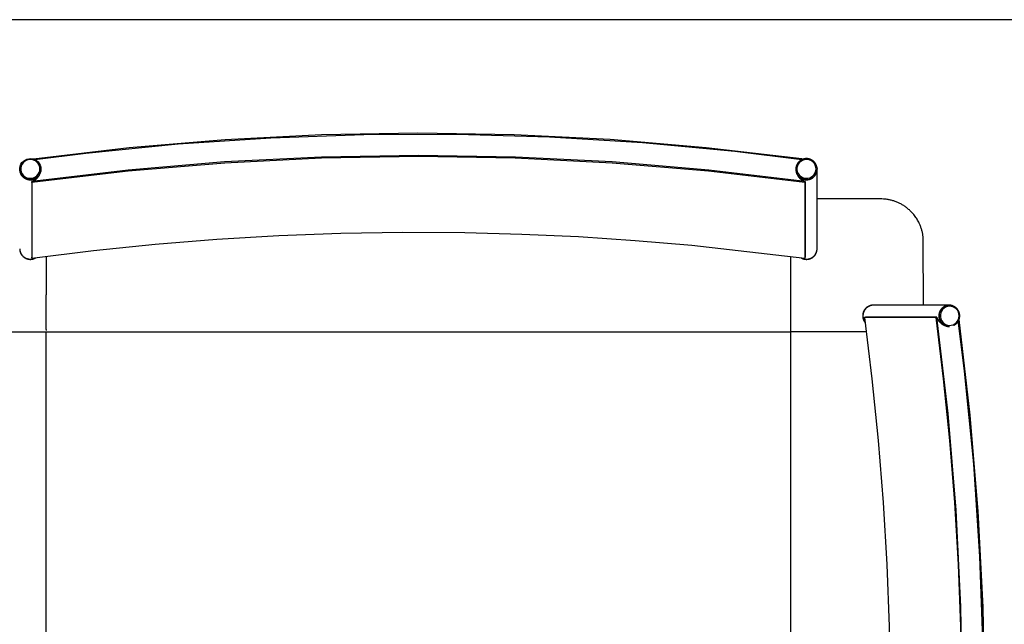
# Model space of a CAD drawing. Header units: millimetres. Extents: x -1470 to 7470, y -12049 to 6674.
# Tile 3 of 59: x -375 to 551, y -11393 to -10824. Entities that reach past the tile are written whole.
import ezdxf

# ---------------------------------------------------------------- set-up
doc = ezdxf.new("R2010")
doc.units = ezdxf.units.MM
doc.header["$LTSCALE"] = 10
doc.layers.get('0').update_dxf_attribs({"true_color": 0x000000})

msp = doc.modelspace()

# ---------------------------------------------------------------- linework, layer by layer
at = {"color": 1, "true_color": 0xff0000}
msp.add_lwpolyline([(-1470.49, -12049.34), (1470.49, -12049.34), (1470.49, -10824.03), (-1470.49, -10824.03)], close=True, dxfattribs=at)
at = {"color": 18, "linetype": 'Continuous', "lineweight": 25, "true_color": 0x000000}
for points in [[(360.77, -10954.97), (270.77, -10944.4), (180.46, -10936.85), (89.95, -10932.32), (-0.66, -10930.82), (-91.27, -10932.36), (-181.78, -10936.93), (-272.09, -10944.53), (-362.09, -10955.14)], [(360.62, -10955.8), (297.66, -10948.14), (210.65, -10940), (123.42, -10934.64), (36.06, -10932.09), (-51.34, -10932.33), (-138.69, -10935.38), (-225.88, -10941.22), (-312.84, -10949.85), (-360.63, -10955.83)], [(363.64, -10976.23), (273.09, -10965.5), (182.23, -10957.84), (91.17, -10953.23), (0, -10951.7), (-91.17, -10953.23), (-182.23, -10957.84), (-273.09, -10965.5), (-363.64, -10976.23)], [(363.5, -10977.2), (272.99, -10966.48), (182.16, -10958.82), (91.13, -10954.22), (0, -10952.68), (-91.13, -10954.22), (-182.16, -10958.82), (-272.99, -10966.48), (-363.5, -10977.2)], [(374.82, -10962.7), (374.75, -10962.36), (374.66, -10962.03), (374.56, -10961.69), (374.45, -10961.36), (374.33, -10961.03), (374.19, -10960.71), (374.05, -10960.39), (373.89, -10960.08), (373.73, -10959.77), (373.55, -10959.47), (373.36, -10959.18), (373.17, -10958.89), (372.96, -10958.61), (372.74, -10958.34), (372.52, -10958.07), (372.28, -10957.81), (372.04, -10957.57), (371.78, -10957.32), (371.52, -10957.09), (371.25, -10956.87), (370.98, -10956.66), (370.69, -10956.46), (370.4, -10956.26), (370.11, -10956.08), (369.8, -10955.91), (369.49, -10955.75), (369.18, -10955.59), (368.86, -10955.45), (368.53, -10955.33), (368.21, -10955.21), (367.87, -10955.1), (367.54, -10955.01), (367.2, -10954.93), (366.86, -10954.86), (366.51, -10954.8), (366.17, -10954.75), (365.82, -10954.72), (365.47, -10954.7), (365.12, -10954.69), (364.77, -10954.69), (364.42, -10954.7), (364.08, -10954.73), (363.73, -10954.77), (363.38, -10954.82), (363.04, -10954.88), (362.7, -10954.96), (362.36, -10955.04), (362.03, -10955.14), (361.7, -10955.25), (361.37, -10955.37), (361.05, -10955.5), (360.73, -10955.65), (360.42, -10955.8), (360.11, -10955.97), (359.81, -10956.14), (359.51, -10956.33), (359.22, -10956.53), (358.94, -10956.73), (358.67, -10956.95), (358.4, -10957.17), (358.15, -10957.41), (357.9, -10957.65), (357.65, -10957.91), (357.42, -10958.17), (357.2, -10958.43), (356.99, -10958.71), (356.78, -10958.99), (356.59, -10959.28), (356.4, -10959.58), (356.23, -10959.88), (356.07, -10960.19), (355.92, -10960.51), (355.78, -10960.83), (355.65, -10961.15), (355.53, -10961.48), (355.42, -10961.81), (355.33, -10962.15), (355.25, -10962.49), (355.18, -10962.83), (355.12, -10963.17), (355.07, -10963.52), (355.03, -10963.86), (355.01, -10964.21), (355, -10964.56)], [(360.67, -10955.68), (360.77, -10954.97)], [(360.77, -10954.97), (360.77, -10955.7)], [(-375, -10964.56), (-375, -10964.73)], [(-355, -10964.73), (-355, -10964.56)], [(355, -10964.56), (355, -10964.73)], [(374.82, -10962.7), (375, -10964.56)], [(375, -10964.73), (375, -10964.56)], [(-375, -10964.73), (-374.99, -10965.08), (-374.97, -10965.43), (-374.93, -10965.77), (-374.89, -10966.11), (-374.83, -10966.46), (-374.76, -10966.8), (-374.68, -10967.13), (-374.59, -10967.47), (-374.48, -10967.8), (-374.37, -10968.12), (-374.24, -10968.45), (-374.1, -10968.76), (-373.95, -10969.08), (-373.79, -10969.38), (-373.62, -10969.69), (-373.44, -10969.98), (-373.25, -10970.27), (-373.05, -10970.55), (-372.84, -10970.83), (-372.62, -10971.1), (-372.39, -10971.36), (-372.15, -10971.61), (-371.91, -10971.85), (-371.65, -10972.09), (-371.39, -10972.31), (-371.12, -10972.53), (-370.84, -10972.74), (-370.56, -10972.93), (-370.26, -10973.12), (-369.97, -10973.3), (-369.66, -10973.46), (-369.35, -10973.62), (-369.04, -10973.77), (-368.72, -10973.9), (-368.4, -10974.02), (-368.07, -10974.14), (-367.74, -10974.24), (-367.4, -10974.32), (-367.06, -10974.4), (-366.72, -10974.47), (-366.38, -10974.52), (-366.04, -10974.56), (-365.69, -10974.59), (-365.35, -10974.61), (-365, -10974.62), (-364.65, -10974.61), (-364.31, -10974.59), (-363.96, -10974.56), (-363.62, -10974.52), (-363.28, -10974.47), (-362.94, -10974.4), (-362.6, -10974.32), (-362.26, -10974.24), (-361.93, -10974.14), (-361.6, -10974.02), (-361.28, -10973.9), (-360.96, -10973.77), (-360.65, -10973.62), (-360.34, -10973.46), (-360.03, -10973.3), (-359.74, -10973.12), (-359.44, -10972.93), (-359.16, -10972.74), (-358.88, -10972.53), (-358.61, -10972.31), (-358.35, -10972.09), (-358.09, -10971.85), (-357.85, -10971.61), (-357.61, -10971.36), (-357.38, -10971.1), (-357.16, -10970.83), (-356.95, -10970.55), (-356.75, -10970.27), (-356.56, -10969.98), (-356.38, -10969.69), (-356.21, -10969.38), (-356.05, -10969.08), (-355.9, -10968.76), (-355.76, -10968.45), (-355.63, -10968.12), (-355.52, -10967.8), (-355.41, -10967.47), (-355.32, -10967.13), (-355.24, -10966.8), (-355.17, -10966.46), (-355.11, -10966.11), (-355.07, -10965.77), (-355.03, -10965.43), (-355.01, -10965.08), (-355, -10964.73)], [(-363.64, -10976.23), (-363.34, -10976.13), (-363.06, -10976.03), (-362.78, -10975.92), (-362.51, -10975.81), (-362.23, -10975.68), (-361.96, -10975.55), (-361.68, -10975.41), (-361.41, -10975.27), (-361.14, -10975.11), (-360.86, -10974.94), (-360.59, -10974.76), (-360.32, -10974.58), (-360.06, -10974.39), (-359.79, -10974.19), (-359.54, -10973.98), (-359.28, -10973.76), (-359.11, -10973.61), (-358.94, -10973.45), (-358.77, -10973.29), (-358.61, -10973.12), (-358.44, -10972.95), (-358.28, -10972.78), (-358.12, -10972.61), (-357.96, -10972.42), (-357.8, -10972.24), (-357.65, -10972.04), (-357.49, -10971.84), (-357.34, -10971.64), (-357.2, -10971.44), (-357.05, -10971.23), (-356.91, -10971.01), (-356.78, -10970.79), (-356.58, -10970.46), (-356.4, -10970.13), (-356.23, -10969.78), (-356.06, -10969.43), (-355.9, -10969.06), (-355.75, -10968.69), (-355.61, -10968.31), (-355.48, -10967.92), (-355.38, -10967.6), (-355.29, -10967.28), (-355.2, -10966.96), (-355.16, -10966.79), (-355.13, -10966.63), (-355.1, -10966.47), (-355.07, -10966.3), (-355.05, -10966.14), (-355.03, -10965.97), (-355.02, -10965.8), (-355.01, -10965.64), (-355.01, -10965.47), (-355.01, -10965.39), (-355.02, -10965.31), (-355.02, -10965.17), (-355.06, -10964.77)], [(-355, -10964.75), (-355, -10964.73)], [(355, -10964.73), (355.01, -10965.08), (355.03, -10965.43), (355.07, -10965.77), (355.11, -10966.12), (355.17, -10966.46), (355.24, -10966.8), (355.32, -10967.13), (355.41, -10967.47), (355.52, -10967.8), (355.63, -10968.13), (355.76, -10968.45), (355.9, -10968.77), (356.05, -10969.08), (356.21, -10969.39), (356.38, -10969.69), (356.56, -10969.98), (356.75, -10970.27), (356.95, -10970.56), (357.16, -10970.83), (357.38, -10971.1), (357.61, -10971.36), (357.85, -10971.61), (358.09, -10971.86), (358.35, -10972.09), (358.61, -10972.32), (358.88, -10972.53), (359.16, -10972.74), (359.44, -10972.94), (359.73, -10973.13), (360.03, -10973.3), (360.34, -10973.47), (360.64, -10973.63), (360.96, -10973.77), (361.28, -10973.91), (361.6, -10974.03), (361.93, -10974.14), (362.26, -10974.24), (362.6, -10974.33), (362.94, -10974.41), (363.28, -10974.48), (363.62, -10974.53), (363.96, -10974.57), (364.31, -10974.6), (364.65, -10974.62), (365, -10974.63), (365.35, -10974.62), (365.69, -10974.6), (366.04, -10974.57), (366.38, -10974.53), (366.72, -10974.48), (367.06, -10974.41), (367.4, -10974.33), (367.74, -10974.24), (368.07, -10974.14), (368.4, -10974.03), (368.72, -10973.91), (369.04, -10973.77), (369.36, -10973.63), (369.66, -10973.47), (369.97, -10973.3), (370.27, -10973.13), (370.56, -10972.94), (370.84, -10972.74), (371.12, -10972.53), (371.39, -10972.32), (371.65, -10972.09), (371.91, -10971.86), (372.15, -10971.61), (372.39, -10971.36), (372.62, -10971.1), (372.84, -10970.83), (373.05, -10970.56), (373.25, -10970.27), (373.44, -10969.98), (373.62, -10969.69), (373.79, -10969.39), (373.95, -10969.08), (374.1, -10968.77), (374.24, -10968.45), (374.37, -10968.13), (374.48, -10967.8), (374.59, -10967.47), (374.68, -10967.13), (374.76, -10966.8), (374.83, -10966.46), (374.89, -10966.12), (374.93, -10965.77), (374.97, -10965.43), (374.99, -10965.08), (375, -10964.73)], [(355, -10964.73), (355.01, -10965.08), (355.03, -10965.43), (355.07, -10965.77), (355.11, -10966.11), (355.17, -10966.46), (355.24, -10966.8), (355.32, -10967.13), (355.41, -10967.47), (355.52, -10967.8), (355.63, -10968.12), (355.76, -10968.45), (355.9, -10968.76), (356.05, -10969.08), (356.21, -10969.38), (356.38, -10969.69), (356.56, -10969.98), (356.75, -10970.27), (356.95, -10970.55), (357.16, -10970.83), (357.38, -10971.1), (357.61, -10971.36), (357.85, -10971.61), (358.09, -10971.85), (358.35, -10972.09), (358.61, -10972.31), (358.88, -10972.53), (359.16, -10972.74), (359.44, -10972.93), (359.74, -10973.12), (360.03, -10973.3), (360.34, -10973.46), (360.65, -10973.62), (360.96, -10973.77), (361.28, -10973.9), (361.6, -10974.02), (361.93, -10974.14), (362.26, -10974.24), (362.6, -10974.32), (362.94, -10974.4), (363.28, -10974.47), (363.62, -10974.52), (363.96, -10974.56), (364.31, -10974.59), (364.65, -10974.61), (365, -10974.62), (365.35, -10974.61), (365.69, -10974.59), (366.04, -10974.56), (366.38, -10974.52), (366.72, -10974.47), (367.06, -10974.4), (367.4, -10974.32), (367.74, -10974.24), (368.07, -10974.14), (368.4, -10974.02), (368.72, -10973.9), (369.04, -10973.77), (369.35, -10973.62), (369.66, -10973.46), (369.97, -10973.3), (370.26, -10973.12), (370.56, -10972.93), (370.84, -10972.74), (371.12, -10972.53), (371.39, -10972.31), (371.65, -10972.09), (371.91, -10971.85), (372.15, -10971.61), (372.39, -10971.36), (372.62, -10971.1), (372.84, -10970.83), (373.05, -10970.55), (373.25, -10970.27), (373.44, -10969.98), (373.62, -10969.69), (373.79, -10969.38), (373.95, -10969.08), (374.1, -10968.76), (374.24, -10968.45), (374.37, -10968.12), (374.48, -10967.8), (374.59, -10967.47), (374.68, -10967.13), (374.76, -10966.8), (374.83, -10966.46), (374.89, -10966.11), (374.93, -10965.77), (374.97, -10965.43), (374.99, -10965.08), (375, -10964.73)], [(355, -10964.73), (355, -10964.75)], [(355.05, -10964.76), (355.08, -10965.68), (355.09, -10965.9), (355.11, -10966.13), (355.13, -10966.36), (355.16, -10966.58), (355.19, -10966.74), (355.21, -10966.89), (355.24, -10967.04), (355.27, -10967.19), (355.31, -10967.34), (355.35, -10967.49), (355.43, -10967.79), (355.52, -10968.08), (355.62, -10968.37), (355.73, -10968.66), (355.84, -10968.94), (356.02, -10969.35), (356.21, -10969.76), (356.41, -10970.16), (356.52, -10970.35), (356.63, -10970.54), (356.74, -10970.73), (356.86, -10970.92), (356.98, -10971.11), (357.1, -10971.29), (357.35, -10971.65), (357.61, -10971.99), (357.79, -10972.22), (357.97, -10972.44), (358.16, -10972.65), (358.35, -10972.86), (358.54, -10973.06), (358.74, -10973.26), (358.94, -10973.45), (359.14, -10973.63), (359.35, -10973.82), (359.56, -10974), (359.78, -10974.17), (359.99, -10974.34), (360.21, -10974.5), (360.43, -10974.66), (360.65, -10974.81), (360.88, -10974.95), (361.21, -10975.15), (361.55, -10975.34), (361.89, -10975.52), (362.23, -10975.68), (362.58, -10975.84), (362.92, -10975.98), (363.27, -10976.11), (363.64, -10976.23)], [(375, -11039.4), (375, -10964.73)], [(-363.64, -10976.23), (-363.64, -11047.42)], [(-363.5, -10977.2), (-363.64, -10976.23)], [(-363.5, -10977.2), (-363.5, -11048.4)], [(363.5, -10977.2), (363.64, -10976.23)], [(363.5, -10977.2), (363.5, -11048.4)], [(363.64, -10976.23), (363.64, -11047.42)], [(474.94, -11092.55), (474.9, -11032.79), (474.87, -11031.38), (474.8, -11029.97), (474.69, -11028.57), (474.62, -11027.87), (474.53, -11027.17), (474.42, -11026.37), (474.29, -11025.58), (474.14, -11024.79), (473.98, -11024.01), (473.8, -11023.23), (473.6, -11022.45), (473.39, -11021.67), (473.16, -11020.9), (472.94, -11020.2), (472.7, -11019.5), (472.45, -11018.8), (472.19, -11018.11), (471.91, -11017.42), (471.63, -11016.74), (471.33, -11016.07), (471.02, -11015.4), (470.56, -11014.47), (470.08, -11013.56), (469.57, -11012.66), (469.05, -11011.77), (468.46, -11010.84), (467.85, -11009.93), (467.21, -11009.04), (466.55, -11008.16), (465.84, -11007.27), (465.1, -11006.39), (464.34, -11005.54), (463.55, -11004.71), (462.96, -11004.11), (462.35, -11003.53), (461.74, -11002.96), (461.11, -11002.4), (460.47, -11001.86), (459.82, -11001.33), (459.15, -11000.81), (458.48, -11000.31), (457.82, -10999.84), (457.15, -10999.38), (456.47, -10998.93), (455.78, -10998.5), (455.08, -10998.08), (454.37, -10997.68), (453.66, -10997.29), (452.94, -10996.92), (452.22, -10996.57), (451.5, -10996.23), (450.77, -10995.9), (450.03, -10995.6), (449.29, -10995.3), (448.55, -10995.02), (447.79, -10994.76), (447.04, -10994.51), (446.28, -10994.27), (445.52, -10994.06), (444.76, -10993.85), (444, -10993.67), (443.23, -10993.49), (442.45, -10993.34), (441.68, -10993.2), (440.9, -10993.08), (440.07, -10992.98), (439.24, -10992.89), (438.41, -10992.81), (437.57, -10992.76), (435.9, -10992.68), (434.22, -10992.64), (375, -10992.6)], [(-363.5, -11048.4), (-305.62, -11041.19), (-247.6, -11035.23), (-189.45, -11030.52), (-131.22, -11027.06), (-72.92, -11024.86), (-14.59, -11023.92), (43.75, -11024.23), (97.21, -11025.63), (150.64, -11028.07), (204, -11031.58), (257.28, -11036.13), (363.5, -11048.4)], [(-375, -11039.4), (-374.99, -11039.75), (-374.97, -11040.09), (-374.93, -11040.43), (-374.89, -11040.78), (-374.83, -11041.12), (-374.76, -11041.45), (-374.68, -11041.79), (-374.59, -11042.12), (-374.48, -11042.45), (-374.37, -11042.77), (-374.24, -11043.09), (-374.11, -11043.41), (-373.96, -11043.72), (-373.8, -11044.03), (-373.63, -11044.33), (-373.45, -11044.62), (-373.26, -11044.91), (-373.06, -11045.19), (-372.86, -11045.46), (-372.64, -11045.73), (-372.41, -11045.99), (-372.18, -11046.24), (-371.93, -11046.48), (-371.68, -11046.72), (-371.42, -11046.94), (-371.15, -11047.16), (-370.88, -11047.37), (-370.59, -11047.57), (-370.3, -11047.75), (-370.01, -11047.93), (-369.71, -11048.1), (-369.4, -11048.25), (-369.09, -11048.4), (-368.77, -11048.54), (-368.45, -11048.66), (-368.13, -11048.77), (-367.8, -11048.88), (-367.46, -11048.97), (-367.13, -11049.04), (-366.79, -11049.11), (-366.45, -11049.17), (-366.11, -11049.21), (-365.77, -11049.24), (-365.42, -11049.26), (-365.08, -11049.27), (-364.73, -11049.27), (-364.39, -11049.25), (-364.05, -11049.23), (-363.7, -11049.19), (-363.36, -11049.14), (-363.02, -11049.08), (-362.69, -11049), (-362.35, -11048.92), (-362.02, -11048.82), (-361.7, -11048.71), (-361.37, -11048.59), (-361.06, -11048.46), (-360.74, -11048.32), (-360.43, -11048.17), (-360.13, -11048)], [(-375, -11039.4), (-374.99, -11039.75), (-374.97, -11040.09), (-374.93, -11040.44), (-374.89, -11040.78), (-374.83, -11041.12), (-374.76, -11041.46), (-374.68, -11041.79), (-374.59, -11042.12), (-374.49, -11042.45), (-374.37, -11042.78), (-374.25, -11043.1), (-374.11, -11043.42), (-373.96, -11043.73), (-373.8, -11044.03), (-373.63, -11044.33), (-373.45, -11044.63), (-373.26, -11044.92), (-373.06, -11045.2), (-372.86, -11045.47), (-372.64, -11045.74), (-372.41, -11046), (-372.17, -11046.25), (-371.93, -11046.49), (-371.68, -11046.73), (-371.42, -11046.95), (-371.15, -11047.17), (-370.87, -11047.38), (-370.59, -11047.58), (-370.3, -11047.76), (-370, -11047.94), (-369.7, -11048.11), (-369.39, -11048.26), (-369.08, -11048.41), (-368.76, -11048.55), (-368.44, -11048.67), (-368.12, -11048.78), (-367.79, -11048.88), (-367.45, -11048.97), (-367.12, -11049.05), (-366.78, -11049.12), (-366.44, -11049.17), (-366.1, -11049.22), (-365.75, -11049.25), (-365.41, -11049.27), (-365.06, -11049.28), (-364.72, -11049.27), (-364.37, -11049.26), (-364.03, -11049.23), (-363.69, -11049.19), (-363.35, -11049.14), (-363.01, -11049.07), (-362.67, -11049), (-362.34, -11048.91), (-362.01, -11048.81), (-361.68, -11048.7), (-361.36, -11048.58), (-361.04, -11048.45), (-360.72, -11048.31), (-360.41, -11048.15)], [(-375, -11039.4), (-375, -11039.58)], [(-375, -11039.58), (-374.99, -11039.92), (-374.97, -11040.27), (-374.93, -11040.61), (-374.89, -11040.95), (-374.83, -11041.29), (-374.76, -11041.63), (-374.68, -11041.96), (-374.59, -11042.3), (-374.48, -11042.63), (-374.37, -11042.95), (-374.24, -11043.27), (-374.1, -11043.59), (-373.96, -11043.9), (-373.8, -11044.21), (-373.63, -11044.51), (-373.45, -11044.8), (-373.26, -11045.09), (-373.06, -11045.37), (-372.85, -11045.65), (-372.63, -11045.91), (-372.4, -11046.17), (-372.17, -11046.42), (-371.92, -11046.67), (-371.67, -11046.9), (-371.41, -11047.13), (-371.14, -11047.34), (-370.86, -11047.55), (-370.58, -11047.75), (-370.29, -11047.93), (-370, -11048.11), (-369.69, -11048.28), (-369.39, -11048.44), (-369.07, -11048.58), (-368.76, -11048.72), (-368.43, -11048.84), (-368.11, -11048.95), (-367.78, -11049.05), (-367.45, -11049.15), (-367.11, -11049.22), (-366.77, -11049.29), (-366.43, -11049.35), (-366.09, -11049.39), (-365.74, -11049.42), (-365.4, -11049.44), (-365.06, -11049.45), (-364.71, -11049.44), (-364.37, -11049.43), (-364.02, -11049.4), (-363.68, -11049.36), (-363.34, -11049.31), (-363, -11049.25), (-362.66, -11049.17), (-362.33, -11049.08), (-362, -11048.99), (-361.67, -11048.88), (-361.35, -11048.76), (-361.03, -11048.62), (-360.71, -11048.48), (-360.4, -11048.33), (-360.1, -11048.17), (-359.8, -11047.99)], [(-363.5, -11048.4), (-363.64, -11047.42)], [(360.03, -11048.12), (360.33, -11048.29), (360.64, -11048.45), (360.95, -11048.59), (361.27, -11048.73), (361.6, -11048.85), (361.92, -11048.96), (362.26, -11049.06), (362.59, -11049.15), (362.93, -11049.23), (363.27, -11049.3), (363.61, -11049.35), (363.95, -11049.39), (364.3, -11049.42), (364.65, -11049.44), (364.99, -11049.45), (365.34, -11049.44), (365.68, -11049.42), (366.03, -11049.39), (366.37, -11049.35), (366.72, -11049.3), (367.06, -11049.23), (367.39, -11049.16), (367.73, -11049.07), (368.06, -11048.97), (368.39, -11048.86), (368.71, -11048.73), (369.03, -11048.6), (369.35, -11048.45), (369.65, -11048.3), (369.96, -11048.13), (370.26, -11047.96), (370.55, -11047.77), (370.83, -11047.57), (371.11, -11047.36), (371.38, -11047.15), (371.64, -11046.92), (371.9, -11046.69), (372.15, -11046.44), (372.38, -11046.19), (372.61, -11045.93), (372.83, -11045.67), (373.04, -11045.39), (373.24, -11045.11), (373.44, -11044.82), (373.62, -11044.52), (373.79, -11044.22), (373.95, -11043.92), (374.1, -11043.6), (374.23, -11043.29), (374.36, -11042.96), (374.48, -11042.64), (374.58, -11042.31), (374.68, -11041.97), (374.76, -11041.64), (374.83, -11041.3), (374.89, -11040.96), (374.93, -11040.61), (374.97, -11040.27), (374.99, -11039.92), (375, -11039.58)], [(360.34, -11048.12), (360.65, -11048.27), (360.96, -11048.42), (361.28, -11048.55), (361.61, -11048.68), (361.93, -11048.79), (362.27, -11048.89), (362.6, -11048.98), (362.94, -11049.06), (363.28, -11049.12), (363.62, -11049.18), (363.96, -11049.22), (364.31, -11049.25), (364.65, -11049.27), (365, -11049.27), (365.35, -11049.27), (365.69, -11049.25), (366.04, -11049.22), (366.38, -11049.18), (366.72, -11049.12), (367.06, -11049.06), (367.4, -11048.98), (367.73, -11048.89), (368.07, -11048.79), (368.39, -11048.68), (368.72, -11048.56), (369.04, -11048.42), (369.35, -11048.28), (369.66, -11048.12), (369.96, -11047.96), (370.26, -11047.78), (370.55, -11047.59), (370.84, -11047.39), (371.11, -11047.19), (371.38, -11046.97), (371.65, -11046.75), (371.9, -11046.51), (372.15, -11046.27), (372.39, -11046.02), (372.61, -11045.76), (372.83, -11045.49), (373.05, -11045.21), (373.25, -11044.93), (373.44, -11044.64), (373.62, -11044.35), (373.79, -11044.05), (373.95, -11043.74), (374.1, -11043.43), (374.24, -11043.11), (374.36, -11042.79), (374.48, -11042.46), (374.58, -11042.13), (374.68, -11041.8), (374.76, -11041.46), (374.83, -11041.12), (374.89, -11040.78), (374.93, -11040.44), (374.97, -11040.09), (374.99, -11039.75), (375, -11039.4)], [(360.43, -11048.16), (360.74, -11048.32), (361.06, -11048.46), (361.37, -11048.59), (361.7, -11048.71), (362.02, -11048.82), (362.35, -11048.91), (362.69, -11049), (363.02, -11049.07), (363.36, -11049.14), (363.7, -11049.19), (364.05, -11049.22), (364.39, -11049.25), (364.73, -11049.27), (365.08, -11049.27), (365.42, -11049.26), (365.77, -11049.24), (366.11, -11049.21), (366.45, -11049.17), (366.79, -11049.11), (367.13, -11049.04), (367.46, -11048.96), (367.8, -11048.87), (368.13, -11048.77), (368.45, -11048.66), (368.77, -11048.53), (369.09, -11048.4), (369.4, -11048.25), (369.71, -11048.1), (370.01, -11047.93), (370.3, -11047.75), (370.59, -11047.56), (370.87, -11047.37), (371.15, -11047.16), (371.42, -11046.94), (371.68, -11046.72), (371.93, -11046.48), (372.17, -11046.24), (372.41, -11045.99), (372.64, -11045.73), (372.85, -11045.46), (373.06, -11045.19), (373.26, -11044.91), (373.45, -11044.62), (373.63, -11044.33), (373.8, -11044.03), (373.96, -11043.72), (374.11, -11043.41), (374.24, -11043.09), (374.37, -11042.77), (374.48, -11042.45), (374.59, -11042.12), (374.68, -11041.79), (374.76, -11041.45), (374.83, -11041.11), (374.89, -11040.78), (374.93, -11040.43), (374.97, -11040.09), (374.99, -11039.75), (375, -11039.4)], [(363.5, -11048.4), (363.64, -11047.42)], [(375, -11039.58), (375, -11039.4)], [(-350, -11115.55), (-350, -11082.93)], [(350, -11082.93), (350, -11115.55)], [(427.69, -11092.55), (427.34, -11092.56), (426.99, -11092.59), (426.65, -11092.62), (426.3, -11092.67), (425.96, -11092.73), (425.62, -11092.81), (425.29, -11092.89), (424.95, -11092.99), (424.62, -11093.09), (424.3, -11093.21), (423.97, -11093.34), (423.66, -11093.48), (423.34, -11093.64), (423.04, -11093.8), (422.74, -11093.97), (422.44, -11094.16), (422.15, -11094.35), (421.87, -11094.56), (421.6, -11094.77), (421.33, -11094.99), (421.08, -11095.22), (420.83, -11095.46), (420.58, -11095.71), (420.35, -11095.97), (420.13, -11096.24), (419.91, -11096.51), (419.71, -11096.79), (419.51, -11097.08), (419.33, -11097.37), (419.15, -11097.67), (418.99, -11097.98), (418.84, -11098.29), (418.69, -11098.61), (418.56, -11098.93), (418.44, -11099.25), (418.33, -11099.58), (418.24, -11099.92), (418.15, -11100.25), (418.08, -11100.59), (418.01, -11100.93), (417.96, -11101.28), (417.93, -11101.62), (417.9, -11101.97), (417.88, -11102.31), (417.88, -11102.66), (417.89, -11103.01), (417.91, -11103.36), (417.95, -11103.7), (417.99, -11104.05), (418.05, -11104.39), (418.12, -11104.73), (418.2, -11105.07), (418.3, -11105.4), (418.4, -11105.73), (418.52, -11106.06), (418.64, -11106.38), (418.78, -11106.7), (418.93, -11107.01), (419.09, -11107.32), (419.26, -11107.62), (419.44, -11107.92), (419.63, -11108.21), (419.84, -11108.49)], [(427.9, -11092.55), (427.56, -11092.56), (427.21, -11092.58), (426.87, -11092.62), (426.53, -11092.67), (426.19, -11092.73), (425.85, -11092.8), (425.52, -11092.88), (425.19, -11092.98), (424.86, -11093.08), (424.53, -11093.2), (424.21, -11093.33), (423.9, -11093.47), (423.59, -11093.62), (423.28, -11093.78), (422.98, -11093.95), (422.69, -11094.13), (422.4, -11094.32), (422.12, -11094.53), (421.85, -11094.74), (421.58, -11094.96), (421.33, -11095.19), (421.08, -11095.42), (420.83, -11095.67), (420.6, -11095.92), (420.38, -11096.19), (420.16, -11096.46), (419.96, -11096.73), (419.76, -11097.02), (419.58, -11097.31), (419.4, -11097.6), (419.24, -11097.91), (419.08, -11098.22), (418.94, -11098.53), (418.8, -11098.85), (418.68, -11099.17), (418.57, -11099.5), (418.47, -11099.83), (418.38, -11100.16), (418.31, -11100.5), (418.24, -11100.84), (418.19, -11101.18), (418.15, -11101.52), (418.12, -11101.86), (418.1, -11102.21), (418.1, -11102.55), (418.1, -11102.9), (418.12, -11103.24), (418.15, -11103.58), (418.19, -11103.93), (418.25, -11104.27), (418.31, -11104.61), (418.39, -11104.94), (418.48, -11105.28), (418.58, -11105.61), (418.69, -11105.93), (418.81, -11106.26), (418.94, -11106.57), (419.09, -11106.89), (419.24, -11107.19), (419.41, -11107.5), (419.59, -11107.79), (419.77, -11108.08)], [(427.9, -11092.55), (427.55, -11092.56), (427.21, -11092.59), (426.86, -11092.62), (426.51, -11092.67), (426.17, -11092.74), (425.83, -11092.81), (425.49, -11092.9), (425.16, -11092.99), (424.82, -11093.1), (424.5, -11093.22), (424.17, -11093.35), (423.85, -11093.5), (423.54, -11093.65), (423.23, -11093.82), (422.93, -11093.99), (422.64, -11094.18), (422.35, -11094.37), (422.07, -11094.58), (421.79, -11094.8), (421.53, -11095.02), (421.27, -11095.25), (421.02, -11095.5), (420.78, -11095.75), (420.54, -11096.01), (420.32, -11096.28), (420.1, -11096.55), (419.9, -11096.84), (419.71, -11097.13), (419.52, -11097.42), (419.35, -11097.72), (419.19, -11098.03), (419.03, -11098.35), (418.89, -11098.67), (418.76, -11098.99), (418.64, -11099.32), (418.54, -11099.65), (418.44, -11099.99), (418.36, -11100.32), (418.29, -11100.67), (418.23, -11101.01), (418.18, -11101.36), (418.14, -11101.7), (418.12, -11102.05), (418.11, -11102.4), (418.11, -11102.75), (418.12, -11103.1), (418.14, -11103.45), (418.18, -11103.79), (418.23, -11104.14), (418.29, -11104.48), (418.36, -11104.82), (418.45, -11105.16), (418.55, -11105.5), (418.65, -11105.83), (418.77, -11106.16), (418.91, -11106.48), (419.05, -11106.8), (419.2, -11107.11), (419.36, -11107.42), (419.54, -11107.72), (419.72, -11108.02), (419.92, -11108.31)], [(427.9, -11092.55), (427.69, -11092.55)], [(499.33, -11092.55), (427.9, -11092.55)], [(499.33, -11092.55), (498.98, -11092.56), (498.63, -11092.58), (498.28, -11092.62), (497.94, -11092.67), (497.59, -11092.73), (497.25, -11092.8), (496.91, -11092.89), (496.58, -11092.98), (496.25, -11093.09), (495.92, -11093.21), (495.6, -11093.34), (495.28, -11093.49), (494.96, -11093.64), (494.66, -11093.8), (494.35, -11093.98), (494.06, -11094.16), (493.77, -11094.36), (493.49, -11094.56), (493.21, -11094.78), (492.95, -11095), (492.69, -11095.24), (492.44, -11095.48), (492.19, -11095.73), (491.96, -11095.99), (491.74, -11096.26), (491.52, -11096.53), (491.32, -11096.81), (491.12, -11097.1), (490.94, -11097.4), (490.76, -11097.7), (490.6, -11098.01), (490.45, -11098.32), (490.3, -11098.64), (490.17, -11098.97), (490.05, -11099.29), (489.95, -11099.62), (489.85, -11099.96), (489.77, -11100.3), (489.69, -11100.64), (489.63, -11100.98), (489.58, -11101.33), (489.55, -11101.68), (489.52, -11102.02), (489.51, -11102.37), (489.51, -11102.72), (489.52, -11103.07), (489.55, -11103.42), (489.58, -11103.77), (489.63, -11104.11), (489.69, -11104.45), (489.77, -11104.8), (489.85, -11105.13), (489.95, -11105.47), (490.05, -11105.8), (490.17, -11106.13), (490.3, -11106.45), (490.45, -11106.77), (490.6, -11107.09), (490.76, -11107.39), (490.94, -11107.7), (491.12, -11107.99), (491.32, -11108.28), (491.52, -11108.56), (491.74, -11108.84), (491.96, -11109.11), (492.19, -11109.36), (492.44, -11109.62), (492.69, -11109.86), (492.95, -11110.09), (493.21, -11110.32), (493.49, -11110.53), (493.77, -11110.74), (494.06, -11110.93), (494.35, -11111.12), (494.66, -11111.29), (494.96, -11111.46), (495.28, -11111.61), (495.6, -11111.75), (495.92, -11111.88), (496.25, -11112), (496.58, -11112.11), (496.91, -11112.21), (497.25, -11112.29), (497.59, -11112.36), (497.94, -11112.42), (498.28, -11112.47), (498.63, -11112.51), (498.98, -11112.53), (499.33, -11112.55)], [(499.33, -11092.55), (498.98, -11092.56), (498.63, -11092.58), (498.29, -11092.62), (497.94, -11092.67), (497.6, -11092.73), (497.26, -11092.8), (496.92, -11092.89), (496.59, -11092.98), (496.26, -11093.09), (495.93, -11093.21), (495.61, -11093.34), (495.29, -11093.48), (494.98, -11093.63), (494.67, -11093.8), (494.37, -11093.97), (494.08, -11094.15), (493.79, -11094.35), (493.51, -11094.55), (493.23, -11094.76), (492.97, -11094.99), (492.71, -11095.22), (492.46, -11095.46), (492.22, -11095.71), (491.98, -11095.97), (491.76, -11096.23), (491.54, -11096.51), (491.34, -11096.79), (491.14, -11097.07), (490.96, -11097.37), (490.78, -11097.67), (490.62, -11097.97), (490.47, -11098.29), (490.32, -11098.6), (490.19, -11098.92), (490.07, -11099.25), (489.96, -11099.58), (489.86, -11099.91), (489.78, -11100.25), (489.7, -11100.59), (489.64, -11100.93), (489.59, -11101.28), (489.55, -11101.62), (489.53, -11101.97), (489.51, -11102.32), (489.51, -11102.66), (489.52, -11103.01), (489.54, -11103.36), (489.58, -11103.7), (489.62, -11104.05), (489.68, -11104.39), (489.75, -11104.73), (489.83, -11105.07), (489.93, -11105.4), (490.03, -11105.73), (490.15, -11106.06), (490.27, -11106.39), (490.41, -11106.7), (490.56, -11107.02), (490.72, -11107.33), (490.89, -11107.63), (491.08, -11107.92), (491.27, -11108.21), (491.47, -11108.5), (491.68, -11108.77), (491.9, -11109.04), (492.13, -11109.3), (492.37, -11109.55), (492.62, -11109.8), (492.87, -11110.03), (493.14, -11110.26), (493.41, -11110.48), (493.69, -11110.68), (493.97, -11110.88), (494.27, -11111.07), (494.56, -11111.25), (494.87, -11111.41), (495.18, -11111.57), (495.5, -11111.71), (495.82, -11111.85), (496.14, -11111.97), (496.47, -11112.08), (496.8, -11112.18), (497.14, -11112.27), (497.48, -11112.35), (497.82, -11112.41), (498.16, -11112.47), (498.51, -11112.51), (498.85, -11112.54)], [(499.54, -11092.55), (499.2, -11092.56), (498.85, -11092.58), (498.51, -11092.62), (498.17, -11092.67), (497.83, -11092.73), (497.49, -11092.8), (497.16, -11092.88), (496.82, -11092.97), (496.49, -11093.08), (496.17, -11093.2), (495.85, -11093.32), (495.53, -11093.46), (495.22, -11093.61), (494.92, -11093.77), (494.62, -11093.94), (494.32, -11094.13), (494.03, -11094.32), (493.75, -11094.52), (493.48, -11094.73), (493.21, -11094.95), (492.96, -11095.18), (492.71, -11095.41), (492.46, -11095.66), (492.23, -11095.92), (492.01, -11096.18), (491.79, -11096.45), (491.58, -11096.72), (491.39, -11097.01), (491.2, -11097.3), (491.03, -11097.6), (490.86, -11097.9), (490.7, -11098.21), (490.56, -11098.52), (490.43, -11098.84), (490.3, -11099.16), (490.19, -11099.49), (490.09, -11099.82), (490.01, -11100.15), (489.93, -11100.49), (489.86, -11100.83), (489.81, -11101.17), (489.77, -11101.51), (489.74, -11101.86), (489.72, -11102.2), (489.71, -11102.55), (489.72, -11102.89), (489.74, -11103.24), (489.77, -11103.58), (489.81, -11103.92), (489.86, -11104.27), (489.93, -11104.6), (490.01, -11104.94), (490.09, -11105.27), (490.19, -11105.6), (490.3, -11105.93), (490.43, -11106.25), (490.56, -11106.57), (490.7, -11106.89), (490.86, -11107.2), (491.03, -11107.5), (491.2, -11107.8), (491.39, -11108.09), (491.58, -11108.37), (491.79, -11108.65), (492.01, -11108.92), (492.23, -11109.18), (492.46, -11109.43), (492.71, -11109.68), (492.96, -11109.92), (493.21, -11110.15), (493.48, -11110.37), (493.75, -11110.58), (494.03, -11110.78), (494.32, -11110.97), (494.62, -11111.15), (494.92, -11111.32), (495.22, -11111.48), (495.53, -11111.63), (495.85, -11111.77), (496.17, -11111.9), (496.49, -11112.02), (496.82, -11112.12), (497.16, -11112.22), (497.49, -11112.3), (497.83, -11112.37), (498.17, -11112.43), (498.51, -11112.48), (498.85, -11112.51), (499.2, -11112.54), (499.54, -11112.55)], [(503.69, -11111.49), (504, -11111.33), (504.3, -11111.15), (504.6, -11110.96), (504.88, -11110.77), (505.17, -11110.56), (505.44, -11110.35), (505.71, -11110.12), (505.96, -11109.89), (506.21, -11109.64), (506.45, -11109.39), (506.69, -11109.13), (506.91, -11108.86), (507.12, -11108.59), (507.33, -11108.3), (507.52, -11108.01), (507.71, -11107.72), (507.88, -11107.42), (508.04, -11107.11), (508.19, -11106.79), (508.33, -11106.47), (508.46, -11106.15), (508.58, -11105.82), (508.69, -11105.49), (508.79, -11105.16), (508.87, -11104.82), (508.94, -11104.48), (509, -11104.13), (509.05, -11103.79), (509.09, -11103.44), (509.11, -11103.09), (509.12, -11102.74), (509.12, -11102.4), (509.11, -11102.05), (509.08, -11101.7), (509.05, -11101.35), (509, -11101.01), (508.94, -11100.66), (508.87, -11100.32), (508.78, -11099.99), (508.69, -11099.65), (508.58, -11099.32), (508.46, -11098.99), (508.33, -11098.67), (508.19, -11098.35), (508.04, -11098.04), (507.87, -11097.73), (507.7, -11097.42), (507.51, -11097.13), (507.32, -11096.84), (507.12, -11096.56), (506.9, -11096.28), (506.68, -11096.01), (506.45, -11095.75), (506.2, -11095.5), (505.95, -11095.26), (505.7, -11095.03), (505.43, -11094.8), (505.16, -11094.59), (504.87, -11094.38), (504.59, -11094.18), (504.29, -11094), (503.99, -11093.82), (503.68, -11093.66), (503.37, -11093.5), (503.05, -11093.36), (502.73, -11093.23), (502.4, -11093.11), (502.07, -11093), (501.74, -11092.9), (501.4, -11092.81), (501.06, -11092.74), (500.71, -11092.68), (500.37, -11092.63), (500.02, -11092.59), (499.68, -11092.56), (499.33, -11092.55)], [(499.54, -11092.55), (499.33, -11092.55)], [(419.43, -11104.05), (420.39, -11103.91)], [(419.43, -11104.05), (426.58, -11161.93), (432.49, -11219.95), (437.15, -11278.1), (440.58, -11336.33), (442.76, -11394.63), (443.7, -11452.96), (443.38, -11511.3), (442, -11564.76), (439.58, -11618.18), (436.1, -11671.54), (431.59, -11724.82), (419.43, -11831.05)], [(486.52, -11104.05), (419.43, -11104.05)], [(487.49, -11103.91), (420.39, -11103.91)], [(486.52, -11104.05), (487.49, -11103.91)], [(486.52, -11104.05), (493.67, -11161.93), (499.58, -11219.95), (504.25, -11278.1), (507.68, -11336.33), (509.86, -11394.63), (510.79, -11452.96), (510.48, -11511.3), (509.1, -11564.76), (506.67, -11618.18), (503.2, -11671.54), (498.68, -11724.82), (486.52, -11831.05)], [(487.49, -11103.91), (487.6, -11104.21), (487.71, -11104.49), (487.83, -11104.76), (487.96, -11105.04), (488.09, -11105.32), (488.24, -11105.59), (488.39, -11105.86), (488.54, -11106.13), (488.71, -11106.41), (488.89, -11106.68), (489.08, -11106.96), (489.28, -11107.22), (489.48, -11107.49), (489.69, -11107.75), (489.91, -11108.01), (490.14, -11108.27), (490.46, -11108.61), (490.8, -11108.94), (491.16, -11109.27), (491.53, -11109.58), (491.72, -11109.74), (491.92, -11109.9), (492.12, -11110.05), (492.33, -11110.2), (492.54, -11110.35), (492.76, -11110.49), (492.98, -11110.64), (493.21, -11110.77), (493.54, -11110.96), (493.89, -11111.15), (494.24, -11111.32), (494.6, -11111.49), (494.97, -11111.64), (495.35, -11111.79), (495.73, -11111.93), (496.13, -11112.07), (496.45, -11112.17), (496.77, -11112.26), (497.1, -11112.34), (497.26, -11112.38), (497.43, -11112.42), (497.59, -11112.45), (497.76, -11112.47), (497.92, -11112.5), (498.09, -11112.51), (498.25, -11112.53), (498.42, -11112.53), (498.59, -11112.54), (498.67, -11112.53), (498.75, -11112.53), (498.89, -11112.52), (499.29, -11112.49)], [(487.49, -11831.18), (498.12, -11740.63), (505.72, -11649.77), (510.29, -11558.71), (511.81, -11467.55), (510.29, -11376.38), (505.72, -11285.32), (498.12, -11194.46), (487.49, -11103.91)], [(498.85, -11112.54), (499.33, -11112.55)], [(499.31, -11112.55), (499.33, -11112.55)], [(499.33, -11112.55), (499.54, -11112.55)], [(507.62, -11107.49), (514.06, -11159.06), (520.05, -11217.08), (524.8, -11275.22), (528.3, -11333.45), (530.56, -11391.74), (531.57, -11450.07), (531.34, -11508.41), (530.03, -11561.88), (527.68, -11615.3), (524.28, -11668.66), (519.83, -11721.95), (507.88, -11827.67)], [(507.89, -11827.69), (515.42, -11765.19), (523.5, -11678.18), (528.8, -11590.95), (531.33, -11503.59), (531.09, -11416.19), (528.07, -11328.84), (522.28, -11241.64), (513.73, -11154.68), (507.82, -11107.11)], [(508.78, -11828.32), (519.23, -11738.38), (526.69, -11648.14), (531.15, -11557.7), (532.61, -11467.17), (531.07, -11376.64), (526.53, -11286.2), (519, -11195.97), (508.47, -11106.04)], [(-421.22, -11117.55), (-352, -11117.55)], [(-352, -11117.55), (-350, -11117.55)], [(-350, -11115.55), (-350, -11116.15)], [(-350, -11116.15), (-350, -11116.5)], [(-350, -11117.55), (295, -11117.55)], [(-350, -11752.88), (-350, -11117.72)], [(295, -11117.55), (350, -11117.55)], [(350, -11115.55), (350, -11117.55)], [(350, -11117.55), (350, -11742.55)], [(352, -11117.55), (350, -11117.55)], [(421.09, -11117.55), (352, -11117.55)], [(421.09, -11117.55), (384.61, -11117.55)]]:
    msp.add_lwpolyline(points, dxfattribs=at)
for points in [[(-355, -10964.56), (-355.18, -10966.42), (-355.72, -10968.22), (-356.59, -10969.89), (-357.76, -10971.36), (-359.2, -10972.58), (-360.85, -10973.52), (-362.64, -10974.13), (-364.52, -10974.4), (-366.42, -10974.31), (-368.27, -10973.87), (-370, -10973.09), (-371.55, -10972), (-372.86, -10970.65), (-373.89, -10969.07), (-374.59, -10967.34), (-374.95, -10965.5), (-374.95, -10963.62), (-374.59, -10961.79), (-373.89, -10960.05), (-372.86, -10958.47), (-371.55, -10957.12), (-370, -10956.03), (-368.27, -10955.25), (-366.42, -10954.81), (-364.52, -10954.72), (-362.64, -10954.99), (-360.85, -10955.6), (-359.2, -10956.54), (-357.76, -10957.76), (-356.59, -10959.24), (-355.72, -10960.9), (-355.18, -10962.7)], [(-356, -10964.39), (-356.18, -10962.6), (-356.73, -10960.89), (-357.61, -10959.32), (-358.8, -10957.96), (-360.24, -10956.87), (-361.87, -10956.08), (-363.64, -10955.63), (-365.46, -10955.54), (-367.26, -10955.81), (-368.96, -10956.43), (-370.51, -10957.38), (-371.83, -10958.61), (-372.87, -10960.09), (-373.59, -10961.73), (-373.95, -10963.49), (-373.95, -10965.28), (-373.59, -10967.04), (-372.87, -10968.69), (-371.83, -10970.16), (-370.51, -10971.4), (-368.96, -10972.34), (-367.26, -10972.97), (-365.46, -10973.24), (-363.64, -10973.15), (-361.87, -10972.7), (-360.24, -10971.91), (-358.8, -10970.81), (-357.61, -10969.45), (-356.73, -10967.88), (-356.18, -10966.17)], [(373.84, -10962.72), (373.32, -10961), (372.45, -10959.42), (371.29, -10958.04), (369.86, -10956.93), (368.24, -10956.12), (366.48, -10955.64), (364.66, -10955.53), (362.86, -10955.78), (361.14, -10956.38), (359.58, -10957.31), (358.25, -10958.53), (357.19, -10959.98), (356.45, -10961.62), (356.06, -10963.38), (356.04, -10965.17), (356.38, -10966.93), (357.07, -10968.59), (358.09, -10970.07), (359.4, -10971.32), (360.93, -10972.29), (362.63, -10972.94), (364.43, -10973.23), (366.25, -10973.17), (368.01, -10972.74), (369.66, -10971.97), (371.11, -10970.89), (372.32, -10969.55), (373.22, -10967.99), (373.79, -10966.28), (374, -10964.5)], [(499.33, -11111.54), (501.11, -11111.44), (502.83, -11110.98), (504.42, -11110.17), (505.83, -11109.06), (506.98, -11107.67), (507.84, -11106.08), (508.37, -11104.34), (508.55, -11102.53), (508.36, -11100.72), (507.83, -11098.98), (506.96, -11097.39), (505.8, -11096.01), (504.39, -11094.9), (502.79, -11094.1), (501.07, -11093.65), (499.29, -11093.56), (497.54, -11093.84), (495.87, -11094.48), (494.37, -11095.44), (493.08, -11096.7), (492.07, -11098.2), (491.37, -11099.87), (491.02, -11101.66), (491.02, -11103.48), (491.38, -11105.26), (492.09, -11106.93), (493.11, -11108.43), (494.4, -11109.68), (495.91, -11110.64), (497.58, -11111.27)]]:
    msp.add_lwpolyline(points, close=True, dxfattribs=at)
at = {"color": 8, "linetype": 'Continuous', "lineweight": 25, "true_color": 0x808080}
for points in [[(355, -10964.56), (355.01, -10964.91), (355.03, -10965.25), (355.07, -10965.6), (355.11, -10965.94), (355.17, -10966.28), (355.24, -10966.62), (355.32, -10966.96), (355.41, -10967.29), (355.52, -10967.62), (355.63, -10967.95), (355.76, -10968.27), (355.9, -10968.59), (356.05, -10968.9), (356.21, -10969.21), (356.38, -10969.51), (356.56, -10969.81), (356.75, -10970.1), (356.95, -10970.38), (357.16, -10970.66), (357.38, -10970.93), (357.61, -10971.19), (357.85, -10971.44), (358.09, -10971.68), (358.35, -10971.92), (358.61, -10972.14), (358.88, -10972.36), (359.16, -10972.57), (359.44, -10972.76), (359.73, -10972.95), (360.03, -10973.13), (360.34, -10973.3), (360.64, -10973.45), (360.96, -10973.6), (361.28, -10973.73), (361.6, -10973.86), (361.93, -10973.97), (362.26, -10974.07), (362.6, -10974.16), (362.94, -10974.24), (363.28, -10974.3), (363.62, -10974.36), (363.96, -10974.4), (364.31, -10974.43), (364.65, -10974.45), (365, -10974.45), (365.35, -10974.45), (365.69, -10974.43), (366.04, -10974.4), (366.38, -10974.36), (366.72, -10974.3), (367.06, -10974.24), (367.4, -10974.16), (367.74, -10974.07), (368.07, -10973.97), (368.4, -10973.86), (368.72, -10973.73), (369.04, -10973.6), (369.36, -10973.45), (369.66, -10973.3), (369.97, -10973.13), (370.27, -10972.95), (370.56, -10972.76), (370.84, -10972.57), (371.12, -10972.36), (371.39, -10972.14), (371.65, -10971.92), (371.91, -10971.68), (372.15, -10971.44), (372.39, -10971.19), (372.62, -10970.93), (372.84, -10970.66), (373.05, -10970.38), (373.25, -10970.1), (373.44, -10969.81), (373.62, -10969.51), (373.79, -10969.21), (373.95, -10968.9), (374.1, -10968.59), (374.24, -10968.27), (374.37, -10967.95), (374.48, -10967.62), (374.59, -10967.29), (374.68, -10966.96), (374.76, -10966.62), (374.83, -10966.28), (374.89, -10965.94), (374.93, -10965.6), (374.97, -10965.25), (374.99, -10964.91), (375, -10964.56)], [(-350, -11046.72), (-350, -11082.93)], [(350, -11046.7), (350, -11082.93)]]:
    msp.add_lwpolyline(points, dxfattribs=at)

doc.saveas('drawing.dxf')
